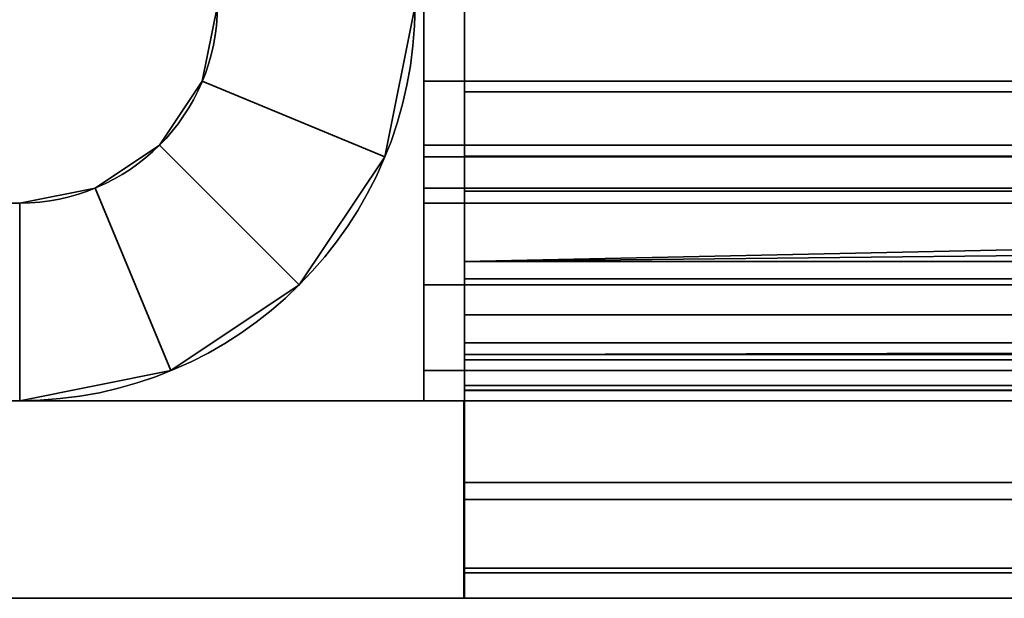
# Model space of a CAD drawing. Header units: millimetres. Extents: x -523 to 5323, y -130 to 66.
# Tile 63 of 153: x -338.63 to -334.65, y -63 to -60.66. Entities that reach past the tile are written whole.
import ezdxf

# ---------------------------------------------------------------- set-up
doc = ezdxf.new("R2010")
doc.units = ezdxf.units.MM
doc.layers.add('151', color=7, linetype='Continuous', true_color=0xffffff)

# ---------------------------------------------------------------- blocks, each defined once
blk = doc.blocks.new('UG_SURFACE_005')
at = {"layer": '151', "color": 252, "linetype": 'Continuous', "lineweight": 35}
for points in [[(-336.8346, -57.6278, 2038.9276), (-336.8346, -60.257, 2034.3738), (-336.8346, -60.9498, 2034.7738), (-336.8346, -58.3206, 2039.3276)], [(-336.8346, -58.25, 1.75), (-336.8346, -61.4, 1.75), (-38.5596, -61.4, 1.75), (-38.5596, -58.25, 1.75)], [(-38.5596, -58.25, 0.95), (-38.5596, -61.4, 0.95), (-336.8346, -61.4, 0.95), (-336.8346, -58.25, 0.95)], [(-336.8346, -58.25, 0.95), (-336.8346, -61.4, 0.95), (-336.8346, -61.4, 1.75), (-336.8346, -58.25, 1.75)], [(337.1654, -60.9498, 2034.7738), (337.1654, -58.3206, 2039.3276), (-336.8346, -58.3206, 2039.3276), (-336.8346, -60.9498, 2034.7738)], [(-336.8346, -58.7677, 2040.102), (-336.8346, -61.6364, 2040.102), (-336.8346, -61.6364, 2040.9021), (-336.8346, -58.7677, 2040.9021)], [(67.5654, -58.7677, 2040.9021), (-67.2346, -58.7677, 2040.9021), (-336.8346, -61.6364, 2040.9021), (337.1654, -61.6364, 2040.9021)], [(-67.2346, -58.7677, 2040.9021), (-202.0346, -58.7677, 2040.9021), (-336.8346, -61.6364, 2040.9021)], [(-202.0346, -58.7677, 2040.9021), (-336.8346, -58.7677, 2040.9021), (-336.8346, -61.6364, 2040.9021)], [(337.1654, -58.7677, 2040.102), (337.1654, -61.6364, 2040.102), (-336.8346, -61.6364, 2040.102), (-336.8346, -58.7677, 2040.102)], [(-336.8346, -61.2094, 2034.3242), (-336.8346, -60.9498, 2034.7738), (-336.8346, -60.257, 2034.3738), (-336.8346, -60.5166, 2033.9241)], [(-336.8346, -60.5166, 2033.9241), (-336.8346, -60.5788, 2033.7739), (-336.8346, -61.3515, 2033.9811), (-336.8346, -61.2094, 2034.3242)], [(-336.8346, -60.5788, 2033.7739), (-336.8346, -60.6, 2033.6127), (-336.8346, -61.4, 2033.6127), (-336.8346, -61.3515, 2033.9811)], [(-41.5846, -61.4, 2026.7675), (-336.8346, -61.4, 2026.7675), (-336.8346, -60.6, 2026.7675), (-41.5846, -60.6, 2026.7675)], [(-336.8346, -60.6, 2033.2401), (-336.8346, -60.6, 2026.7675), (-336.8346, -61.4, 2026.7675), (-336.8346, -61.4, 2033.2401)], [(-336.8346, -61.4, 2033.2401), (-336.8346, -61.4, 2033.6127), (-336.8346, -60.6, 2033.6127), (-336.8346, -60.6, 2033.2401)], [(-336.8346, -60.9498, 2034.7738), (-336.8346, -61.2094, 2034.3242), (337.1654, -61.2094, 2034.3242), (337.1654, -60.9498, 2034.7738)], [(337.1654, -61.2094, 2034.3242), (-336.8346, -61.2094, 2034.3242), (-336.8346, -61.3515, 2033.9811), (337.1654, -61.3515, 2033.9811)], [(-336.8346, -61.3515, 2033.9811), (-336.8346, -61.4, 2033.6127), (-41.5846, -61.4, 2033.6127)], [(-41.5846, -61.4, 2033.6127), (337.1654, -61.4, 2033.6127), (337.1654, -61.3515, 2033.9811), (-336.8346, -61.3515, 2033.9811)], [(-336.8346, -61.4, 0.95), (-336.8346, -62.0123, 1.0718), (-336.8346, -61.7061, 1.8109), (-336.8346, -61.4, 1.75)], [(-38.5596, -61.4, 1.75), (-336.8346, -61.4, 1.75), (-336.8346, -61.7061, 1.8109), (337.1654, -61.7061, 1.8109)], [(-336.8346, -62.0123, 1.0718), (-336.8346, -61.4, 0.95), (-38.5596, -61.4, 0.95)], [(-38.5596, -61.4, 0.95), (337.1654, -61.4, 0.95), (337.1654, -62.0123, 1.0718), (-336.8346, -62.0123, 1.0718)], [(-336.8346, -61.4, 2033.2401), (-317.2712, -61.4, 2032.8217), (-316.398, -61.4, 2032.8217)], [(-316.398, -61.4, 2032.8217), (-85.3318, -61.4, 2030.1187), (-336.8346, -61.4, 2033.2401)], [(-85.3318, -61.4, 2030.1187), (-85.4231, -61.4, 2030.987), (-336.8346, -61.4, 2033.2401)], [(-336.8346, -61.4, 2033.2401), (-318.069, -61.4, 2032.4664), (-317.2712, -61.4, 2032.8217)], [(-336.8346, -61.4, 2033.2401), (-84.569, -61.4, 2032.4664), (-83.7712, -61.4, 2032.8217)], [(-336.8346, -61.4, 2033.2401), (-85.4231, -61.4, 2030.987), (-85.1533, -61.4, 2031.8174)], [(-83.7712, -61.4, 2032.8217), (-41.5846, -61.4, 2033.2401), (-336.8346, -61.4, 2033.2401)], [(-336.8346, -61.4, 2033.2401), (-318.9231, -61.4, 2030.987), (-318.6533, -61.4, 2031.8174)], [(-85.1533, -61.4, 2031.8174), (-84.569, -61.4, 2032.4664), (-336.8346, -61.4, 2033.2401)], [(-336.8346, -61.4, 2033.2401), (-336.8346, -61.4, 2026.7675), (-318.8318, -61.4, 2030.1187), (-318.9231, -61.4, 2030.987)], [(-336.8346, -61.4, 2026.7675), (-317.6888, -61.4, 2028.8491), (-318.3952, -61.4, 2029.3624)], [(-318.3952, -61.4, 2029.3624), (-318.8318, -61.4, 2030.1187), (-336.8346, -61.4, 2026.7675)], [(-318.6533, -61.4, 2031.8174), (-318.069, -61.4, 2032.4664), (-336.8346, -61.4, 2033.2401)], [(-316.8346, -61.4, 2028.6674), (-336.8346, -61.4, 2026.7675), (-41.5846, -61.4, 2026.7675)], [(-316.8346, -61.4, 2028.6674), (-317.6888, -61.4, 2028.8491), (-336.8346, -61.4, 2026.7675)], [(-41.5846, -61.4, 2033.2401), (-41.5846, -61.4, 2033.6127), (-336.8346, -61.4, 2033.6127), (-336.8346, -61.4, 2033.2401)], [(-336.8346, -62.1583, 2040.7982), (-336.8346, -61.6364, 2040.9021), (-336.8346, -61.6364, 2040.102), (-336.8346, -61.8521, 2040.0591)], [(-336.8346, -62.1583, 2040.7982), (337.1654, -62.1583, 2040.7982), (337.1654, -61.6364, 2040.9021), (-336.8346, -61.6364, 2040.9021)], [(-336.8346, -61.6364, 2040.102), (337.1654, -61.6364, 2040.102), (337.1654, -61.8521, 2040.0591), (-336.8346, -61.8521, 2040.0591)], [(-336.8346, -61.9657, 1.9843), (-336.8346, -61.7061, 1.8109), (-336.8346, -62.0123, 1.0718), (-336.8346, -62.5314, 1.4186)], [(337.1654, -61.7061, 1.8109), (-336.8346, -61.7061, 1.8109), (-336.8346, -61.9657, 1.9843), (337.1654, -61.9657, 1.9843)], [(-336.8346, -61.8521, 2040.0591), (-336.8346, -62.0349, 2039.937), (-336.8346, -62.6006, 2040.5028), (-336.8346, -62.1583, 2040.7982)], [(-336.8346, -61.8521, 2040.0591), (337.1654, -61.8521, 2040.0591), (337.1654, -62.0349, 2039.937), (-336.8346, -62.0349, 2039.937)], [(-336.8346, -62.1391, 2.2439), (-336.8346, -61.9657, 1.9843), (-336.8346, -62.5314, 1.4186), (-336.8346, -62.8782, 1.9377)], [(337.1654, -61.9657, 1.9843), (-336.8346, -61.9657, 1.9843), (-336.8346, -62.1391, 2.2439), (337.1654, -62.1391, 2.2439)], [(337.1654, -62.5314, 1.4186), (-336.8346, -62.5314, 1.4186), (-336.8346, -62.0123, 1.0718), (337.1654, -62.0123, 1.0718)], [(-336.8346, -62.0349, 2039.937), (-336.8346, -62.1571, 2039.7542), (-336.8346, -62.8962, 2040.0603), (-336.8346, -62.6006, 2040.5028)], [(-336.8346, -62.0349, 2039.937), (337.1654, -62.0349, 2039.937), (337.1654, -62.1571, 2039.7542), (-336.8346, -62.1571, 2039.7542)], [(-336.8346, -62.8782, 1.9377), (-336.8346, -63, 2.55), (-336.8346, -62.2, 2.55), (-336.8346, -62.1391, 2.2439)], [(337.1654, -62.1391, 2.2439), (-336.8346, -62.1391, 2.2439), (-336.8346, -62.2, 2.55), (337.1654, -62.2, 2.55)], [(-336.8346, -62.1571, 2039.7542), (-336.8346, -62.2, 2039.5384), (-336.8346, -63, 2039.5384), (-336.8346, -62.8962, 2040.0603)], [(-336.8346, -62.1571, 2039.7542), (337.1654, -62.1571, 2039.7542), (337.1654, -62.2, 2039.5384), (-336.8346, -62.2, 2039.5384)], [(-336.8346, -62.6006, 2040.5028), (337.1654, -62.6006, 2040.5028), (337.1654, -62.1583, 2040.7982), (-336.8346, -62.1583, 2040.7982)], [(-358.4711, -63, 0.95), (-358.4711, -62.2, 0.95), (-336.8366, -62.2, 0.95), (-336.8366, -63, 0.95)], [(-358.4711, -63, 2040.9501), (-336.8366, -63, 2040.9501), (-336.8366, -62.2, 2040.9501), (-358.4711, -62.2, 2040.9501)], [(-336.8366, -62.2, 2.55), (-358.4711, -62.2, 2040.9501), (-287.7662, -62.2, 1034.2295)], [(-358.4711, -62.2, 2040.9501), (-108.35, -62.2, 1763.4021), (-273.3397, -62.2, 1116.6878), (-275.8346, -62.2, 1116.95)], [(-275.8346, -62.2, 1116.95), (-278.3296, -62.2, 1116.6878), (-358.4711, -62.2, 2040.9501)], [(-358.4711, -62.2, 2040.9501), (-282.888, -62.2, 1114.6582), (-286.2269, -62.2, 1110.95)], [(-108.35, -62.2, 1763.4021), (-358.4711, -62.2, 2040.9501), (-336.8366, -62.2, 2039.5384)], [(-278.3296, -62.2, 1116.6878), (-282.888, -62.2, 1114.6582), (-358.4711, -62.2, 2040.9501)], [(-287.7662, -62.2, 1034.2295), (-358.4711, -62.2, 2040.9501), (-287.7689, -62.2, 1106.2044)], [(-358.4711, -62.2, 2040.9501), (-336.8366, -62.2, 2040.9501), (-336.8366, -62.2, 2039.5384)], [(-286.2269, -62.2, 1110.95), (-287.7689, -62.2, 1106.2044), (-358.4711, -62.2, 2040.9501)], [(-336.8366, -62.2, 2.55), (-336.8366, -62.2, 0.95), (-358.4711, -62.2, 0.95), (-358.4711, -62.2, 2040.9501)], [(-336.8346, -63, 2.55), (-336.8366, -63, 2.55), (-336.8366, -62.2, 2.55), (-336.8346, -62.2, 2.55)], [(-336.8366, -63, 2.55), (-336.8366, -63, 0.95), (-336.8366, -62.2, 0.95), (-336.8366, -62.2, 2.55)], [(-336.8366, -63, 2040.9501), (-336.8366, -63, 2039.5384), (-336.8366, -62.2, 2039.5384), (-336.8366, -62.2, 2040.9501)], [(-336.8346, -62.2, 2039.5384), (-336.8366, -62.2, 2039.5384), (-336.8366, -63, 2039.5384), (-336.8346, -63, 2039.5384)], [(-336.8366, -62.2, 2.55), (-287.7662, -62.2, 1015.6705), (-286.2179, -62.2, 1010.9344)], [(-286.2179, -62.2, 1010.9344), (-282.8793, -62.2, 1007.2354), (-336.8366, -62.2, 2.55)], [(-282.8793, -62.2, 1007.2354), (-278.326, -62.2, 1005.2115), (-336.8366, -62.2, 2.55)], [(-287.7662, -62.2, 1034.2295), (-287.2573, -62.2, 1029.2727), (-336.8366, -62.2, 2.55)], [(-108.35, -62.2, 266.402), (-336.8366, -62.2, 2.55), (-278.326, -62.2, 1005.2115), (-273.3432, -62.2, 1005.2115)], [(-287.7662, -62.2, 1015.6705), (-336.8366, -62.2, 2.55), (-287.2573, -62.2, 1029.2727)], [(98.65, -62.2, 1763.4021), (-108.35, -62.2, 1763.4021), (-336.8366, -62.2, 2039.5384), (-336.8346, -62.2, 2039.5384)], [(337.1654, -62.2, 2.55), (-336.8346, -62.2, 2.55), (-336.8366, -62.2, 2.55), (-108.35, -62.2, 266.402)], [(98.65, -62.2, 1763.4021), (-336.8346, -62.2, 2039.5384), (337.1654, -62.2, 2039.5384)], [(337.1654, -62.8782, 1.9377), (-336.8346, -62.8782, 1.9377), (-336.8346, -62.5314, 1.4186), (337.1654, -62.5314, 1.4186)], [(-336.8346, -62.8962, 2040.0603), (337.1654, -62.8962, 2040.0603), (337.1654, -62.6006, 2040.5028), (-336.8346, -62.6006, 2040.5028)], [(337.1654, -63, 2.55), (-336.8346, -63, 2.55), (-336.8346, -62.8782, 1.9377), (337.1654, -62.8782, 1.9377)], [(-336.8346, -63, 2039.5384), (337.1654, -63, 2039.5384), (337.1654, -62.8962, 2040.0603), (-336.8346, -62.8962, 2040.0603)], [(-108.35, -63, 1763.4021), (-358.4711, -63, 2040.9501), (-278.3296, -63, 1116.6878), (-273.3397, -63, 1116.6878)], [(-358.4711, -63, 2040.9501), (-282.888, -63, 1114.6582), (-278.3296, -63, 1116.6878)], [(-358.4711, -63, 2040.9501), (-287.7689, -63, 1106.2044), (-286.2269, -63, 1110.95)], [(-287.7689, -63, 1106.2044), (-358.4711, -63, 2040.9501), (-336.8366, -63, 2.55)], [(-286.2269, -63, 1110.95), (-282.888, -63, 1114.6582), (-358.4711, -63, 2040.9501)], [(-336.8366, -63, 2039.5384), (-358.4711, -63, 2040.9501), (-108.35, -63, 1763.4021)], [(-336.8366, -63, 2039.5384), (-336.8366, -63, 2040.9501), (-358.4711, -63, 2040.9501)], [(-358.4711, -63, 2040.9501), (-358.4711, -63, 0.95), (-336.8366, -63, 0.95), (-336.8366, -63, 2.55)], [(-336.8366, -63, 2.55), (-278.326, -63, 1005.2115), (-282.8793, -63, 1007.2354)], [(-287.2573, -63, 1029.2727), (-336.8366, -63, 2.55), (-287.7662, -63, 1015.6705)], [(-282.8793, -63, 1007.2354), (-286.2179, -63, 1010.9344), (-336.8366, -63, 2.55)], [(-286.2179, -63, 1010.9344), (-287.7662, -63, 1015.6705), (-336.8366, -63, 2.55)], [(-278.326, -63, 1005.2115), (-336.8366, -63, 2.55), (-336.8346, -63, 2.55)], [(-336.8366, -63, 2.55), (-287.2573, -63, 1029.2727), (-287.7662, -63, 1034.2295)], [(-287.7662, -63, 1034.2295), (-287.2473, -63, 1101.2418), (-336.8366, -63, 2.55)], [(-336.8366, -63, 2.55), (-287.2473, -63, 1101.2418), (-287.7689, -63, 1106.2044)], [(-336.8346, -63, 2039.5384), (-336.8366, -63, 2039.5384), (-108.35, -63, 1763.4021)], [(-336.8346, -63, 2.55), (-108.35, -63, 266.402), (-273.3432, -63, 1005.2115), (-278.326, -63, 1005.2115)], [(337.1654, -63, 2039.5384), (-336.8346, -63, 2039.5384), (-108.35, -63, 1763.4021)], [(98.65, -63, 266.402), (-108.35, -63, 266.402), (-336.8346, -63, 2.55), (337.1654, -63, 2.55)]]:
    blk.add_3dface(points, dxfattribs=at)
blk = doc.blocks.new('UG_SURFACE_007')
at = {"layer": '151', "color": 252, "linetype": 'Continuous', "lineweight": 35}
for points in [[(-337.8346, -60.6, 2023.1149), (-337.8955, -60.9061, 2023.1149), (-337.1564, -61.2123, 2023.1149), (-337.0346, -60.6, 2023.1149)], [(-337.8955, -60.9061, 2023.1149), (-337.8346, -60.6, 2023.1149), (-337.8346, -60.6, 991.25)], [(-337.8346, -60.6, 991.25), (-337.8346, -60.6, 0.95), (-337.8955, -60.9061, 0.95), (-337.8955, -60.9061, 2023.1149)], [(-337.0346, -60.6, 0.95), (-337.1564, -61.2123, 0.95), (-337.8955, -60.9061, 0.95), (-337.8346, -60.6, 0.95)], [(-337.1564, -61.2123, 0.95), (-337.0346, -60.6, 0.95), (-337.0346, -60.6, 991.25)], [(-337.0346, -60.6, 991.25), (-337.0346, -60.6, 2023.1149), (-337.1564, -61.2123, 2023.1149), (-337.1564, -61.2123, 0.95)], [(-336.9996, -60.6, 2023.15), (337.3304, -60.6, 2023.15), (337.3304, -61.2123, 2023.2718), (-336.9996, -61.2123, 2023.2718)], [(-336.9996, -60.6, 2023.15), (-336.9996, -61.2123, 2023.2718), (-336.9996, -60.9061, 2024.0109), (-336.9996, -60.6, 2023.9501)], [(-336.9996, -60.9061, 2024.0109), (337.3304, -60.9061, 2024.0109), (337.3304, -60.6, 2023.9501), (-336.9996, -60.6, 2023.9501)], [(-337.8955, -60.9061, 2023.1149), (-338.0689, -61.1657, 2023.1149), (-337.5033, -61.7314, 2023.1149), (-337.1564, -61.2123, 2023.1149)], [(-338.0689, -61.1657, 0.95), (-338.0689, -61.1657, 2023.1149), (-337.8955, -60.9061, 2023.1149), (-337.8955, -60.9061, 0.95)], [(-337.1564, -61.2123, 0.95), (-337.5033, -61.7314, 0.95), (-338.0689, -61.1657, 0.95), (-337.8955, -60.9061, 0.95)], [(-336.9996, -61.2123, 2023.2718), (-336.9996, -61.7314, 2023.6187), (-336.9996, -61.1657, 2024.1842), (-336.9996, -60.9061, 2024.0109)], [(-336.9996, -61.1657, 2024.1842), (337.3304, -61.1657, 2024.1842), (337.3304, -60.9061, 2024.0109), (-336.9996, -60.9061, 2024.0109)], [(-338.0223, -62.0782, 2023.1149), (-337.5033, -61.7314, 2023.1149), (-338.0689, -61.1657, 2023.1149), (-338.3285, -61.3391, 2023.1149)], [(-338.3285, -61.3391, 0.95), (-338.3285, -61.3391, 2023.1149), (-338.0689, -61.1657, 2023.1149), (-338.0689, -61.1657, 0.95)], [(-338.3285, -61.3391, 0.95), (-338.0689, -61.1657, 0.95), (-337.5033, -61.7314, 0.95), (-338.0223, -62.0782, 0.95)], [(-336.9996, -61.3391, 2024.4439), (-336.9996, -61.1657, 2024.1842), (-336.9996, -61.7314, 2023.6187), (-336.9996, -62.0782, 2024.1377)], [(-336.9996, -61.3391, 2024.4439), (337.3304, -61.3391, 2024.4439), (337.3304, -61.1657, 2024.1842), (-336.9996, -61.1657, 2024.1842)], [(-337.1564, -61.2123, 0.95), (-337.1564, -61.2123, 2023.1149), (-337.5033, -61.7314, 2023.1149), (-337.5033, -61.7314, 0.95)], [(-336.9996, -61.2123, 2023.2718), (337.3304, -61.2123, 2023.2718), (337.3304, -61.7314, 2023.6187), (-336.9996, -61.7314, 2023.6187)], [(-338.6346, -62.2, 2023.1149), (-338.0223, -62.0782, 2023.1149), (-338.3285, -61.3391, 2023.1149), (-338.6346, -61.4, 2023.1149)], [(-338.6346, -61.4, 0.95), (-338.6346, -61.4, 2023.1149), (-338.3285, -61.3391, 2023.1149), (-338.3285, -61.3391, 0.95)], [(-338.6346, -61.4, 0.95), (-338.3285, -61.3391, 0.95), (-338.0223, -62.0782, 0.95), (-338.6346, -62.2, 0.95)], [(-336.9996, -61.4, 2024.75), (-336.9996, -61.3391, 2024.4439), (-336.9996, -62.0782, 2024.1377), (-336.9996, -62.2, 2024.75)], [(-336.9996, -61.4, 2024.75), (337.3304, -61.4, 2024.75), (337.3304, -61.3391, 2024.4439), (-336.9996, -61.3391, 2024.4439)], [(-338.6346, -61.4, 2023.1149), (-349.0346, -61.4, 2023.1149), (-349.0346, -62.2, 2023.1149), (-338.6346, -62.2, 2023.1149)], [(-338.6346, -61.4, 2023.1149), (-338.6346, -61.4, 0.95), (-349.0346, -61.4, 0.95), (-349.0346, -61.4, 2023.1149)], [(-338.6346, -62.2, 0.95), (-349.0346, -62.2, 0.95), (-349.0346, -61.4, 0.95), (-338.6346, -61.4, 0.95)], [(-336.9996, -62.2, 2035.1501), (337.3304, -62.2, 2035.1501), (337.3304, -61.4, 2035.1501), (-336.9996, -61.4, 2035.1501)], [(-336.9996, -62.2, 2024.75), (-336.9996, -62.2, 2035.1501), (-336.9996, -61.4, 2035.1501), (-336.9996, -61.4, 2024.75)], [(-336.9996, -61.4, 2024.75), (-336.9996, -61.4, 2035.1501), (337.3304, -61.4, 2035.1501), (337.3304, -61.4, 2024.75)], [(-337.5033, -61.7314, 0.95), (-337.5033, -61.7314, 2023.1149), (-338.0223, -62.0782, 2023.1149), (-338.0223, -62.0782, 0.95)], [(-336.9996, -61.7314, 2023.6187), (337.3304, -61.7314, 2023.6187), (337.3304, -62.0782, 2024.1377), (-336.9996, -62.0782, 2024.1377)], [(-338.0223, -62.0782, 0.95), (-338.0223, -62.0782, 2023.1149), (-338.6346, -62.2, 2023.1149), (-338.6346, -62.2, 0.95)], [(-336.9996, -62.0782, 2024.1377), (337.3304, -62.0782, 2024.1377), (337.3304, -62.2, 2024.75), (-336.9996, -62.2, 2024.75)], [(-338.6346, -62.2, 2023.1149), (-349.0346, -62.2, 2023.1149), (-349.0346, -62.2, 0.95), (-338.6346, -62.2, 0.95)], [(-336.9996, -62.2, 2035.1501), (-336.9996, -62.2, 2024.75), (337.3304, -62.2, 2024.75), (337.3304, -62.2, 2035.1501)]]:
    blk.add_3dface(points, dxfattribs=at)
blk = doc.blocks.new('UG_SURFACE_008')
at = {"layer": '151', "color": 252, "linetype": 'Continuous', "lineweight": 35}
for points in [[(-337.8346, -60.6, 2023.1149), (-337.8955, -60.9061, 2023.1149), (-337.1564, -61.2123, 2023.1149), (-337.0346, -60.6, 2023.1149)], [(-337.8955, -60.9061, 2023.1149), (-337.8346, -60.6, 2023.1149), (-337.8346, -60.6, 991.25)], [(-337.8346, -60.6, 991.25), (-337.8346, -60.6, 0.95), (-337.8955, -60.9061, 0.95), (-337.8955, -60.9061, 2023.1149)], [(-337.0346, -60.6, 0.95), (-337.1564, -61.2123, 0.95), (-337.8955, -60.9061, 0.95), (-337.8346, -60.6, 0.95)], [(-337.1564, -61.2123, 0.95), (-337.0346, -60.6, 0.95), (-337.0346, -60.6, 991.25)], [(-337.0346, -60.6, 991.25), (-337.0346, -60.6, 2023.1149), (-337.1564, -61.2123, 2023.1149), (-337.1564, -61.2123, 0.95)], [(-336.9996, -60.6, 2023.15), (337.3304, -60.6, 2023.15), (337.3304, -61.2123, 2023.2718), (-336.9996, -61.2123, 2023.2718)], [(-336.9996, -60.6, 2023.15), (-336.9996, -61.2123, 2023.2718), (-336.9996, -60.9061, 2024.0109), (-336.9996, -60.6, 2023.9501)], [(-336.9996, -60.9061, 2024.0109), (337.3304, -60.9061, 2024.0109), (337.3304, -60.6, 2023.9501), (-336.9996, -60.6, 2023.9501)], [(-337.8955, -60.9061, 2023.1149), (-338.0689, -61.1657, 2023.1149), (-337.5033, -61.7314, 2023.1149), (-337.1564, -61.2123, 2023.1149)], [(-338.0689, -61.1657, 0.95), (-338.0689, -61.1657, 2023.1149), (-337.8955, -60.9061, 2023.1149), (-337.8955, -60.9061, 0.95)], [(-337.1564, -61.2123, 0.95), (-337.5033, -61.7314, 0.95), (-338.0689, -61.1657, 0.95), (-337.8955, -60.9061, 0.95)], [(-336.9996, -61.2123, 2023.2718), (-336.9996, -61.7314, 2023.6187), (-336.9996, -61.1657, 2024.1842), (-336.9996, -60.9061, 2024.0109)], [(-336.9996, -61.1657, 2024.1842), (337.3304, -61.1657, 2024.1842), (337.3304, -60.9061, 2024.0109), (-336.9996, -60.9061, 2024.0109)], [(-338.0223, -62.0782, 2023.1149), (-337.5033, -61.7314, 2023.1149), (-338.0689, -61.1657, 2023.1149), (-338.3285, -61.3391, 2023.1149)], [(-338.3285, -61.3391, 0.95), (-338.3285, -61.3391, 2023.1149), (-338.0689, -61.1657, 2023.1149), (-338.0689, -61.1657, 0.95)], [(-338.3285, -61.3391, 0.95), (-338.0689, -61.1657, 0.95), (-337.5033, -61.7314, 0.95), (-338.0223, -62.0782, 0.95)], [(-336.9996, -61.3391, 2024.4439), (-336.9996, -61.1657, 2024.1842), (-336.9996, -61.7314, 2023.6187), (-336.9996, -62.0782, 2024.1377)], [(-336.9996, -61.3391, 2024.4439), (337.3304, -61.3391, 2024.4439), (337.3304, -61.1657, 2024.1842), (-336.9996, -61.1657, 2024.1842)], [(-337.1564, -61.2123, 0.95), (-337.1564, -61.2123, 2023.1149), (-337.5033, -61.7314, 2023.1149), (-337.5033, -61.7314, 0.95)], [(-336.9996, -61.2123, 2023.2718), (337.3304, -61.2123, 2023.2718), (337.3304, -61.7314, 2023.6187), (-336.9996, -61.7314, 2023.6187)], [(-338.6346, -62.2, 2023.1149), (-338.0223, -62.0782, 2023.1149), (-338.3285, -61.3391, 2023.1149), (-338.6346, -61.4, 2023.1149)], [(-338.6346, -61.4, 0.95), (-338.6346, -61.4, 2023.1149), (-338.3285, -61.3391, 2023.1149), (-338.3285, -61.3391, 0.95)], [(-338.6346, -61.4, 0.95), (-338.3285, -61.3391, 0.95), (-338.0223, -62.0782, 0.95), (-338.6346, -62.2, 0.95)], [(-336.9996, -61.4, 2024.75), (-336.9996, -61.3391, 2024.4439), (-336.9996, -62.0782, 2024.1377), (-336.9996, -62.2, 2024.75)], [(-336.9996, -61.4, 2024.75), (337.3304, -61.4, 2024.75), (337.3304, -61.3391, 2024.4439), (-336.9996, -61.3391, 2024.4439)], [(-338.6346, -61.4, 2023.1149), (-349.0346, -61.4, 2023.1149), (-349.0346, -62.2, 2023.1149), (-338.6346, -62.2, 2023.1149)], [(-338.6346, -61.4, 2023.1149), (-338.6346, -61.4, 0.95), (-349.0346, -61.4, 0.95), (-349.0346, -61.4, 2023.1149)], [(-338.6346, -62.2, 0.95), (-349.0346, -62.2, 0.95), (-349.0346, -61.4, 0.95), (-338.6346, -61.4, 0.95)], [(-336.9996, -62.2, 2035.1501), (337.3304, -62.2, 2035.1501), (337.3304, -61.4, 2035.1501), (-336.9996, -61.4, 2035.1501)], [(-336.9996, -62.2, 2024.75), (-336.9996, -62.2, 2035.1501), (-336.9996, -61.4, 2035.1501), (-336.9996, -61.4, 2024.75)], [(-336.9996, -61.4, 2024.75), (-336.9996, -61.4, 2035.1501), (337.3304, -61.4, 2035.1501), (337.3304, -61.4, 2024.75)], [(-337.5033, -61.7314, 0.95), (-337.5033, -61.7314, 2023.1149), (-338.0223, -62.0782, 2023.1149), (-338.0223, -62.0782, 0.95)], [(-336.9996, -61.7314, 2023.6187), (337.3304, -61.7314, 2023.6187), (337.3304, -62.0782, 2024.1377), (-336.9996, -62.0782, 2024.1377)], [(-338.0223, -62.0782, 0.95), (-338.0223, -62.0782, 2023.1149), (-338.6346, -62.2, 2023.1149), (-338.6346, -62.2, 0.95)], [(-336.9996, -62.0782, 2024.1377), (337.3304, -62.0782, 2024.1377), (337.3304, -62.2, 2024.75), (-336.9996, -62.2, 2024.75)], [(-338.6346, -62.2, 2023.1149), (-349.0346, -62.2, 2023.1149), (-349.0346, -62.2, 0.95), (-338.6346, -62.2, 0.95)], [(-336.9996, -62.2, 2035.1501), (-336.9996, -62.2, 2024.75), (337.3304, -62.2, 2024.75), (337.3304, -62.2, 2035.1501)]]:
    blk.add_3dface(points, dxfattribs=at)

msp = doc.modelspace()

# ---------------------------------------------------------------- linework, layer by layer
at = {"layer": '151', "color": 253, "linetype": 'Continuous', "lineweight": -3}
for p, q in [((-336.8346, -61.4, 0.95), (-336.8346, -58, 0.95)), ((-336.8346, -61.4, 1.75), (-336.8346, -58, 1.75)), ((-336.8346, -58.3206, 2039.3276), (-336.8346, -60.9498, 2034.7738)), ((-336.8346, -58.7677, 2040.102), (-336.8346, -61.6364, 2040.102)), ((-336.8346, -58.7677, 2040.902), (-336.8346, -61.6364, 2040.902)), ((-336.8346, -60.257, 2034.3738), (-336.8346, -60.9498, 2034.7738)), ((-336.8346, -61.4, 2026.7675), (-336.8346, -60.6, 2026.7675)), ((-336.8346, -60.6, 2033.6128), (-336.8346, -61.4, 2033.6128)), ((-336.8346, -60.9498, 2034.7738), (-336.8346, -61.2094, 2034.3241)), ((-336.8346, -61.2094, 2034.3241), (337.1654, -61.2094, 2034.3241)), ((-338.6346, -61.4, 2023.115), (-349.0346, -61.4, 2023.115)), ((-338.6346, -61.4, 2023.115), (-349.0346, -61.4, 2023.115)), ((-336.9996, -62.2, 2035.15), (-336.9996, -61.4, 2035.15)), ((-336.9996, -62.2, 2035.15), (-336.9996, -61.4, 2035.15)), ((-336.9996, -61.4, 2035.15), (337.3304, -61.4, 2035.15)), ((-336.9996, -61.4, 2024.75), (337.3304, -61.4, 2024.75)), ((-336.9996, -61.4, 2024.75), (337.3304, -61.4, 2024.75)), ((-336.9996, -61.4, 2024.75), (-336.9996, -61.4, 2035.15)), ((-336.9996, -61.4, 2024.75), (-336.9996, -61.4, 2035.15)), ((-336.9996, -61.4, 2035.15), (337.3304, -61.4, 2035.15)), ((-336.8346, -61.4, 2033.6128), (-336.8346, -61.4, 2026.7675)), ((337.1654, -61.4, 2033.6128), (-336.8346, -61.4, 2033.6128)), ((-336.8346, -61.4, 2026.7675), (337.1654, -61.4, 2026.7675)), ((337.1654, -61.4, 0.95), (-336.8346, -61.4, 0.95)), ((337.1654, -61.4, 1.75), (-336.8346, -61.4, 1.75)), ((-336.8346, -61.6364, 2040.102), (-336.8346, -61.6364, 2040.902)), ((-336.8346, -61.6364, 2040.902), (337.1654, -61.6364, 2040.902)), ((-336.8346, -61.6364, 2040.102), (337.1654, -61.6364, 2040.102)), ((-358.4711, -62.2, 2040.95), (-336.8366, -62.2, 2040.95)), ((-336.8366, -62.2, 0.95), (-358.4711, -62.2, 0.95)), ((-336.9996, -62.2, 2035.15), (337.3304, -62.2, 2035.15)), ((-336.9996, -62.2, 2024.75), (337.3304, -62.2, 2024.75)), ((-336.9996, -62.2, 2035.15), (-336.9996, -62.2, 2024.75)), ((-336.9996, -62.2, 2024.75), (337.3304, -62.2, 2024.75)), ((-336.9996, -62.2, 2035.15), (-336.9996, -62.2, 2024.75)), ((-336.9996, -62.2, 2035.15), (337.3304, -62.2, 2035.15)), ((-336.8346, -62.2, 2.55), (-336.8366, -62.2, 2.55)), ((-336.8366, -62.2, 0.95), (-336.8366, -63, 0.95)), ((-336.8366, -62.2, 2.55), (-336.8366, -62.2, 0.95)), ((-336.8366, -62.2, 2040.95), (-336.8366, -63, 2040.95)), ((-336.8366, -62.2, 2039.5385), (-336.8366, -63, 2039.5385)), ((-336.8366, -62.2, 2.55), (-336.8366, -63, 2.55)), ((-336.8346, -62.2, 2039.5385), (-336.8366, -62.2, 2039.5385)), ((-336.8366, -62.2, 2040.95), (-336.8366, -62.2, 2039.5385)), ((-336.8346, -62.2, 2.55), (337.1654, -62.2, 2.55)), ((337.1654, -62.2, 2039.5385), (-336.8346, -62.2, 2039.5385)), ((-336.8346, -62.2, 2039.5385), (-336.8346, -63, 2039.5385)), ((-336.8346, -62.2, 2.55), (-336.8346, -63, 2.55)), ((-336.8366, -63, 0.95), (-358.4711, -63, 0.95)), ((-358.4711, -63, 2040.95), (-336.8366, -63, 2040.95)), ((-336.8366, -63, 2.55), (-336.8366, -63, 0.95)), ((-336.8366, -63, 2040.95), (-336.8366, -63, 2039.5385)), ((-336.8346, -63, 2.55), (-336.8366, -63, 2.55)), ((-336.8346, -63, 2039.5385), (-336.8366, -63, 2039.5385)), ((337.1654, -63, 2039.5385), (-336.8346, -63, 2039.5385)), ((-336.8346, -63, 2.55), (337.1654, -63, 2.55))]:
    msp.add_line(p, q, dxfattribs=at)
at = {"layer": '151', "color": 253, "linetype": 'Continuous', "lineweight": -3, "extrusion": (0, 0, -1)}
for radius in [1.6, 1.6, 0.8, 0.8]:
    msp.add_arc((338.6346, -60.6, -2023.115), radius, 180, 270, dxfattribs=at)
at = {"layer": '151', "color": 253, "linetype": 'Continuous', "lineweight": -3}
for radius in [1.6, 0.8, 0.8, 1.6]:
    msp.add_arc((-338.6346, -60.6, 0.95), radius, 270, 0, dxfattribs=at)
at = {"layer": '151', "color": 253, "linetype": 'Continuous', "lineweight": -3, "extrusion": (-1, 0, 0)}
msp.add_arc((60.6, 2024.75, 336.9996), 0.8, 270, 0, dxfattribs=at)
msp.add_arc((60.6, 2024.75, 336.9996), 0.8, 270, 0, dxfattribs=at)
at = {"layer": '151', "color": 253, "linetype": 'Continuous', "lineweight": -3, "extrusion": (1, 5.55112e-17, 0)}
for centre, radius, start, end in [((-60.6, 2024.75, -336.9996), 1.6, 180, 270), ((-60.6, 2024.75, -336.9996), 1.6, 180, 270), ((-61.6364, 2039.5385, -336.8346), 0.5636, 90, 180)]:
    msp.add_arc(centre, radius, start, end, dxfattribs=at)
at = {"layer": '151', "color": 253, "linetype": 'Continuous', "lineweight": -3, "extrusion": (1, -5.13089e-16, -8.88697e-16)}
msp.add_arc((-59.9773, 2033.6128, -336.8346), 1.4227, 150, 180, dxfattribs=at)
at = {"layer": '151', "color": 253, "linetype": 'Continuous', "lineweight": -3, "extrusion": (-1, -1.26596e-29, 0)}
msp.add_arc((61.4, 2.55, 336.8346), 0.8, 270, 360, dxfattribs=at)
at = {"layer": '151', "color": 253, "linetype": 'Continuous', "lineweight": -3, "extrusion": (-1, 0, 3.35724e-16)}
msp.add_arc((61.4, 2.55, 336.8346), 1.6, 270, 360, dxfattribs=at)
at = {"layer": '151', "color": 253, "linetype": 'Continuous', "lineweight": -3, "extrusion": (1, 0, 0)}
msp.add_arc((-61.6364, 2039.5385, -336.8346), 1.3636, 90, 180, dxfattribs=at)

# ---------------------------------------------------------------- block references
at = {"layer": '151', "color": 253, "linetype": 'Continuous', "lineweight": -3}
for name in ['UG_SURFACE_007', 'UG_SURFACE_008', 'UG_SURFACE_005']:
    msp.add_blockref(name, (0, 0), dxfattribs=at)

doc.saveas('drawing.dxf')
